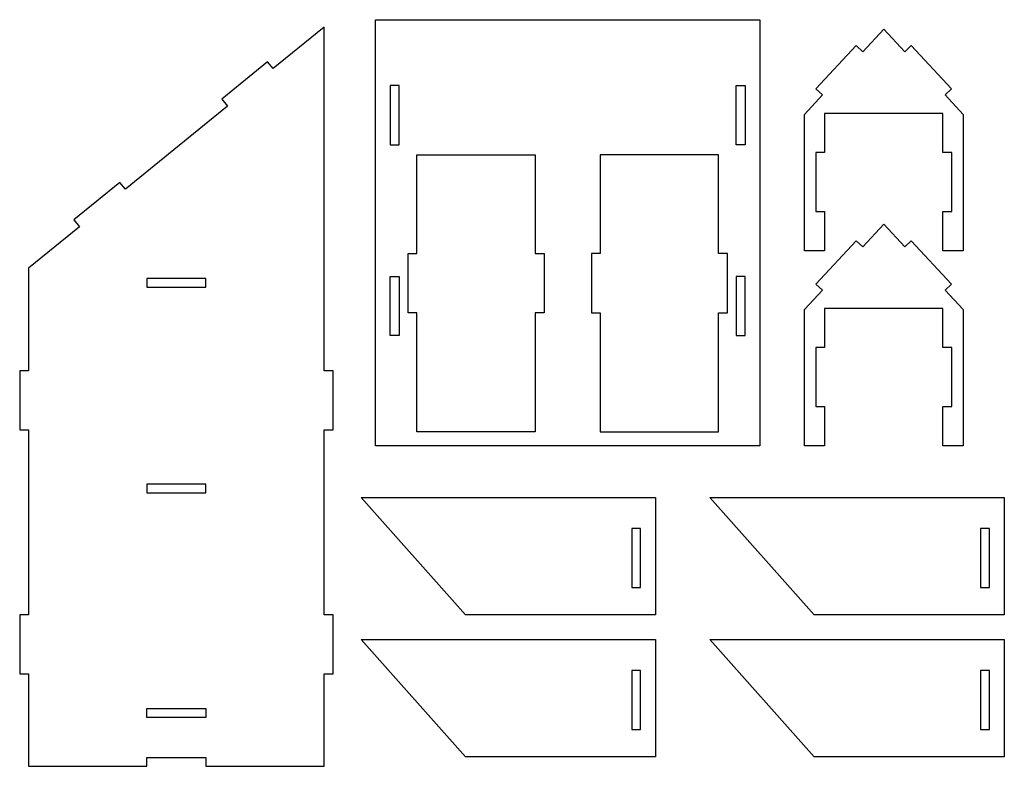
# Model space of a CAD drawing. Header units: centimetres. Extents: x -145 to 143, y -118 to 128.
# Tile 37 of 49: x 85 to 118, y 1 to 27. Entities that reach past the tile are written whole.
import ezdxf

# ---------------------------------------------------------------- set-up
doc = ezdxf.new("R2010")
doc.units = ezdxf.units.CM
doc.header["$MEASUREMENT"] = 0
doc.layers.add('Layer 1', color=7, linetype='Continuous')

msp = doc.modelspace()

# ---------------------------------------------------------------- linework, layer by layer
at = {"layer": 'Layer 1', "lineweight": 25}
for points, knots in [([(92.06347, 23.6583), (92.06347, 23.6583), (91.87447, 23.8903), (91.87447, 23.8903), (91.87447, 23.8903), (91.87447, 23.8903), (93.42347, 25.1543), (93.42347, 25.1543), (93.42347, 25.1543), (93.42347, 25.1543), (93.61347, 24.9223), (93.61347, 24.9223), (93.61347, 24.9223), (93.61347, 24.9223), (95.33847, 26.3303), (95.33847, 26.3303), (95.33847, 26.3303), (95.33847, 26.3303), (95.33847, 14.7053), (95.33847, 14.7053), (95.33847, 14.7053), (95.33847, 14.7053), (95.63847, 14.7053), (95.63847, 14.7053), (95.63847, 14.7053), (95.63847, 14.7053), (95.63847, 12.7053), (95.63847, 12.7053), (95.63847, 12.7053), (95.63847, 12.7053), (95.33847, 12.7053), (95.33847, 12.7053), (95.33847, 12.7053), (95.33847, 12.7053), (95.33847, 6.4553), (95.33847, 6.4553), (95.33847, 6.4553), (95.33847, 6.4553), (95.63847, 6.4553), (95.63847, 6.4553), (95.63847, 6.4553), (95.63847, 6.4553), (95.63847, 4.4553), (95.63847, 4.4553), (95.63847, 4.4553), (95.63847, 4.4553), (95.33847, 4.4553), (95.33847, 4.4553), (95.33847, 4.4553), (95.33847, 4.4553), (95.33847, 1.3303), (95.33847, 1.3303), (95.33847, 1.3303), (95.33847, 1.3303), (91.33847, 1.3303), (91.33847, 1.3303), (91.33847, 1.3303), (91.33847, 1.3303), (91.33847, 1.6303), (91.33847, 1.6303), (91.33847, 1.6303), (91.33847, 1.6303), (89.33847, 1.6303), (89.33847, 1.6303), (89.33847, 1.6303), (89.33847, 1.6303), (89.33847, 1.3303), (89.33847, 1.3303), (89.33847, 1.3303), (89.33847, 1.3303), (85.33847, 1.3303), (85.33847, 1.3303), (85.33847, 1.3303), (85.33847, 1.3303), (85.33847, 4.4553), (85.33847, 4.4553), (85.33847, 4.4553), (85.33847, 4.4553), (85.03847, 4.4553), (85.03847, 4.4553), (85.03847, 4.4553), (85.03847, 4.4553), (85.03847, 6.4553), (85.03847, 6.4553), (85.03847, 6.4553), (85.03847, 6.4553), (85.33847, 6.4553), (85.33847, 6.4553), (85.33847, 6.4553), (85.33847, 6.4553), (85.33847, 12.7053), (85.33847, 12.7053), (85.33847, 12.7053), (85.33847, 12.7053), (85.03847, 12.7053), (85.03847, 12.7053), (85.03847, 12.7053), (85.03847, 12.7053), (85.03847, 14.7053), (85.03847, 14.7053), (85.03847, 14.7053), (85.03847, 14.7053), (85.33847, 14.7053), (85.33847, 14.7053), (85.33847, 14.7053), (85.33847, 14.7053), (85.33847, 18.1703), (85.33847, 18.1703), (85.33847, 18.1703), (85.33847, 18.1703), (87.06347, 19.5783), (87.06347, 19.5783), (87.06347, 19.5783), (87.06347, 19.5783), (86.87447, 19.8103), (86.87447, 19.8103), (86.87447, 19.8103), (86.87447, 19.8103), (88.42347, 21.0743), (88.42347, 21.0743), (88.42347, 21.0743), (88.42347, 21.0743), (88.61347, 20.8423), (88.61347, 20.8423), (88.61347, 20.8423), (88.61347, 20.8423), (92.06347, 23.6583), (92.06347, 23.6583)], [0, 0, 0, 0, 0.03030303, 0.03030303, 0.03030303, 0.03030303, 0.06060606, 0.06060606, 0.06060606, 0.06060606, 0.09090909, 0.09090909, 0.09090909, 0.09090909, 0.12121212, 0.12121212, 0.12121212, 0.12121212, 0.15151515, 0.15151515, 0.15151515, 0.15151515, 0.18181818, 0.18181818, 0.18181818, 0.18181818, 0.21212121, 0.21212121, 0.21212121, 0.21212121, 0.24242424, 0.24242424, 0.24242424, 0.24242424, 0.27272727, 0.27272727, 0.27272727, 0.27272727, 0.3030303, 0.3030303, 0.3030303, 0.3030303, 0.33333333, 0.33333333, 0.33333333, 0.33333333, 0.36363636, 0.36363636, 0.36363636, 0.36363636, 0.39393939, 0.39393939, 0.39393939, 0.39393939, 0.42424242, 0.42424242, 0.42424242, 0.42424242, 0.45454545, 0.45454545, 0.45454545, 0.45454545, 0.48484848, 0.48484848, 0.48484848, 0.48484848, 0.51515152, 0.51515152, 0.51515152, 0.51515152, 0.54545455, 0.54545455, 0.54545455, 0.54545455, 0.57575758, 0.57575758, 0.57575758, 0.57575758, 0.60606061, 0.60606061, 0.60606061, 0.60606061, 0.63636364, 0.63636364, 0.63636364, 0.63636364, 0.66666667, 0.66666667, 0.66666667, 0.66666667, 0.6969697, 0.6969697, 0.6969697, 0.6969697, 0.72727273, 0.72727273, 0.72727273, 0.72727273, 0.75757576, 0.75757576, 0.75757576, 0.75757576, 0.78787879, 0.78787879, 0.78787879, 0.78787879, 0.81818182, 0.81818182, 0.81818182, 0.81818182, 0.84848485, 0.84848485, 0.84848485, 0.84848485, 0.87878788, 0.87878788, 0.87878788, 0.87878788, 0.90909091, 0.90909091, 0.90909091, 0.90909091, 0.93939394, 0.93939394, 0.93939394, 0.93939394, 1, 1, 1, 1]), ([(110.07347, 26.5783), (110.07347, 26.5783), (97.07347, 26.5783), (97.07347, 26.5783), (97.07347, 26.5783), (97.07347, 26.5783), (97.07347, 12.1713), (97.07347, 12.1713), (97.07347, 12.1713), (97.07347, 12.1713), (110.07347, 12.1713), (110.07347, 12.1713), (110.07347, 12.1713), (110.07347, 12.1713), (110.07347, 26.5783), (110.07347, 26.5783)], [0, 0, 0, 0, 0.2, 0.2, 0.2, 0.2, 0.4, 0.4, 0.4, 0.4, 0.6, 0.6, 0.6, 0.6, 1, 1, 1, 1]), ([(116.56347, 22.0893), (116.56347, 22.0893), (116.56347, 20.0923), (116.56347, 20.0923), (116.56347, 20.0923), (116.56347, 20.0923), (116.26347, 20.0923), (116.26347, 20.0923), (116.26347, 20.0923), (116.26347, 20.0923), (116.26347, 18.7673), (116.26347, 18.7673), (116.26347, 18.7673), (116.26347, 18.7673), (116.94847, 18.7673), (116.94847, 18.7673), (116.94847, 18.7673), (116.94847, 18.7673), (116.94847, 23.3753), (116.94847, 23.3753), (116.94847, 23.3753), (116.94847, 23.3753), (116.33647, 24.0323), (116.33647, 24.0323), (116.33647, 24.0323), (116.33647, 24.0323), (116.55647, 24.2363), (116.55647, 24.2363), (116.55647, 24.2363), (116.55647, 24.2363), (115.19447, 25.7013), (115.19447, 25.7013), (115.19447, 25.7013), (115.19447, 25.7013), (114.97447, 25.4963), (114.97447, 25.4963), (114.97447, 25.4963), (114.97447, 25.4963), (114.26347, 26.2613), (114.26347, 26.2613), (114.26347, 26.2613), (114.26347, 26.2613), (113.55147, 25.4963), (113.55147, 25.4963), (113.55147, 25.4963), (113.55147, 25.4963), (113.33247, 25.7013), (113.33247, 25.7013), (113.33247, 25.7013), (113.33247, 25.7013), (111.96947, 24.2363), (111.96947, 24.2363), (111.96947, 24.2363), (111.96947, 24.2363), (112.18947, 24.0323), (112.18947, 24.0323), (112.18947, 24.0323), (112.18947, 24.0323), (111.57847, 23.3753), (111.57847, 23.3753), (111.57847, 23.3753), (111.57847, 23.3753), (111.57847, 18.7673), (111.57847, 18.7673), (111.57847, 18.7673), (111.57847, 18.7673), (112.26347, 18.7673), (112.26347, 18.7673), (112.26347, 18.7673), (112.26347, 18.7673), (112.26347, 20.0923), (112.26347, 20.0923), (112.26347, 20.0923), (112.26347, 20.0923), (111.96347, 20.0923), (111.96347, 20.0923), (111.96347, 20.0923), (111.96347, 20.0923), (111.96347, 22.0893), (111.96347, 22.0893), (111.96347, 22.0893), (111.96347, 22.0893), (112.26347, 22.0893), (112.26347, 22.0893), (112.26347, 22.0893), (112.26347, 22.0893), (112.26347, 23.4113), (112.26347, 23.4113), (112.26347, 23.4113), (112.26347, 23.4113), (116.26347, 23.4113), (116.26347, 23.4113), (116.26347, 23.4113), (116.26347, 23.4113), (116.26347, 22.0893), (116.26347, 22.0893), (116.26347, 22.0893), (116.26347, 22.0893), (116.56347, 22.0893), (116.56347, 22.0893)], [0, 0, 0, 0, 0.03846154, 0.03846154, 0.03846154, 0.03846154, 0.07692308, 0.07692308, 0.07692308, 0.07692308, 0.11538462, 0.11538462, 0.11538462, 0.11538462, 0.15384615, 0.15384615, 0.15384615, 0.15384615, 0.19230769, 0.19230769, 0.19230769, 0.19230769, 0.23076923, 0.23076923, 0.23076923, 0.23076923, 0.26923077, 0.26923077, 0.26923077, 0.26923077, 0.30769231, 0.30769231, 0.30769231, 0.30769231, 0.34615385, 0.34615385, 0.34615385, 0.34615385, 0.38461538, 0.38461538, 0.38461538, 0.38461538, 0.42307692, 0.42307692, 0.42307692, 0.42307692, 0.46153846, 0.46153846, 0.46153846, 0.46153846, 0.5, 0.5, 0.5, 0.5, 0.53846154, 0.53846154, 0.53846154, 0.53846154, 0.57692308, 0.57692308, 0.57692308, 0.57692308, 0.61538462, 0.61538462, 0.61538462, 0.61538462, 0.65384615, 0.65384615, 0.65384615, 0.65384615, 0.69230769, 0.69230769, 0.69230769, 0.69230769, 0.73076923, 0.73076923, 0.73076923, 0.73076923, 0.76923077, 0.76923077, 0.76923077, 0.76923077, 0.80769231, 0.80769231, 0.80769231, 0.80769231, 0.84615385, 0.84615385, 0.84615385, 0.84615385, 0.88461538, 0.88461538, 0.88461538, 0.88461538, 0.92307692, 0.92307692, 0.92307692, 0.92307692, 1, 1, 1, 1]), ([(97.57347, 22.3513), (97.57347, 22.3513), (97.57347, 24.3513), (97.57347, 24.3513), (97.57347, 24.3513), (97.57347, 24.3513), (97.87347, 24.3513), (97.87347, 24.3513), (97.87347, 24.3513), (97.87347, 24.3513), (97.87347, 22.3513), (97.87347, 22.3513), (97.87347, 22.3513), (97.87347, 22.3513), (97.57347, 22.3513), (97.57347, 22.3513)], [0, 0, 0, 0, 0.2, 0.2, 0.2, 0.2, 0.4, 0.4, 0.4, 0.4, 0.6, 0.6, 0.6, 0.6, 1, 1, 1, 1]), ([(109.27347, 24.3513), (109.27347, 24.3513), (109.27347, 22.3513), (109.27347, 22.3513), (109.27347, 22.3513), (109.27347, 22.3513), (109.57347, 22.3513), (109.57347, 22.3513), (109.57347, 22.3513), (109.57347, 22.3513), (109.57347, 24.3513), (109.57347, 24.3513), (109.57347, 24.3513), (109.57347, 24.3513), (109.27347, 24.3513), (109.27347, 24.3513)], [0, 0, 0, 0, 0.2, 0.2, 0.2, 0.2, 0.4, 0.4, 0.4, 0.4, 0.6, 0.6, 0.6, 0.6, 1, 1, 1, 1]), ([(102.47347, 16.6703), (102.47347, 16.6703), (102.77347, 16.6703), (102.77347, 16.6703), (102.77347, 16.6703), (102.77347, 16.6703), (102.77347, 18.6703), (102.77347, 18.6703), (102.77347, 18.6703), (102.77347, 18.6703), (102.47347, 18.6703), (102.47347, 18.6703), (102.47347, 18.6703), (102.47347, 18.6703), (102.47347, 22.0043), (102.47347, 22.0043), (102.47347, 22.0043), (102.47347, 22.0043), (98.47347, 22.0043), (98.47347, 22.0043), (98.47347, 22.0043), (98.47347, 22.0043), (98.47347, 18.6703), (98.47347, 18.6703), (98.47347, 18.6703), (98.47347, 18.6703), (98.17347, 18.6703), (98.17347, 18.6703), (98.17347, 18.6703), (98.17347, 18.6703), (98.17347, 16.6703), (98.17347, 16.6703), (98.17347, 16.6703), (98.17347, 16.6703), (98.47347, 16.6703), (98.47347, 16.6703), (98.47347, 16.6703), (98.47347, 16.6703), (98.47347, 12.6363), (98.47347, 12.6363), (98.47347, 12.6363), (98.47347, 12.6363), (102.47347, 12.6363), (102.47347, 12.6363), (102.47347, 12.6363), (102.47347, 12.6363), (102.47347, 16.6703), (102.47347, 16.6703)], [0, 0, 0, 0, 0.07692308, 0.07692308, 0.07692308, 0.07692308, 0.15384615, 0.15384615, 0.15384615, 0.15384615, 0.23076923, 0.23076923, 0.23076923, 0.23076923, 0.30769231, 0.30769231, 0.30769231, 0.30769231, 0.38461538, 0.38461538, 0.38461538, 0.38461538, 0.46153846, 0.46153846, 0.46153846, 0.46153846, 0.53846154, 0.53846154, 0.53846154, 0.53846154, 0.61538462, 0.61538462, 0.61538462, 0.61538462, 0.69230769, 0.69230769, 0.69230769, 0.69230769, 0.76923077, 0.76923077, 0.76923077, 0.76923077, 0.84615385, 0.84615385, 0.84615385, 0.84615385, 1, 1, 1, 1]), ([(104.67347, 12.6363), (104.67347, 12.6363), (104.67347, 16.6703), (104.67347, 16.6703), (104.67347, 16.6703), (104.67347, 16.6703), (104.37347, 16.6703), (104.37347, 16.6703), (104.37347, 16.6703), (104.37347, 16.6703), (104.37347, 18.6703), (104.37347, 18.6703), (104.37347, 18.6703), (104.37347, 18.6703), (104.67347, 18.6703), (104.67347, 18.6703), (104.67347, 18.6703), (104.67347, 18.6703), (104.67347, 22.0043), (104.67347, 22.0043), (104.67347, 22.0043), (104.67347, 22.0043), (108.67347, 22.0043), (108.67347, 22.0043), (108.67347, 22.0043), (108.67347, 22.0043), (108.67347, 18.6703), (108.67347, 18.6703), (108.67347, 18.6703), (108.67347, 18.6703), (108.97347, 18.6703), (108.97347, 18.6703), (108.97347, 18.6703), (108.97347, 18.6703), (108.97347, 16.6703), (108.97347, 16.6703), (108.97347, 16.6703), (108.97347, 16.6703), (108.67347, 16.6703), (108.67347, 16.6703), (108.67347, 16.6703), (108.67347, 16.6703), (108.67347, 12.6363), (108.67347, 12.6363), (108.67347, 12.6363), (108.67347, 12.6363), (104.67347, 12.6363), (104.67347, 12.6363)], [0, 0, 0, 0, 0.07692308, 0.07692308, 0.07692308, 0.07692308, 0.15384615, 0.15384615, 0.15384615, 0.15384615, 0.23076923, 0.23076923, 0.23076923, 0.23076923, 0.30769231, 0.30769231, 0.30769231, 0.30769231, 0.38461538, 0.38461538, 0.38461538, 0.38461538, 0.46153846, 0.46153846, 0.46153846, 0.46153846, 0.53846154, 0.53846154, 0.53846154, 0.53846154, 0.61538462, 0.61538462, 0.61538462, 0.61538462, 0.69230769, 0.69230769, 0.69230769, 0.69230769, 0.76923077, 0.76923077, 0.76923077, 0.76923077, 0.84615385, 0.84615385, 0.84615385, 0.84615385, 1, 1, 1, 1]), ([(116.56347, 15.4893), (116.56347, 15.4893), (116.56347, 13.4923), (116.56347, 13.4923), (116.56347, 13.4923), (116.56347, 13.4923), (116.26347, 13.4923), (116.26347, 13.4923), (116.26347, 13.4923), (116.26347, 13.4923), (116.26347, 12.1673), (116.26347, 12.1673), (116.26347, 12.1673), (116.26347, 12.1673), (116.94847, 12.1673), (116.94847, 12.1673), (116.94847, 12.1673), (116.94847, 12.1673), (116.94847, 16.7753), (116.94847, 16.7753), (116.94847, 16.7753), (116.94847, 16.7753), (116.33647, 17.4323), (116.33647, 17.4323), (116.33647, 17.4323), (116.33647, 17.4323), (116.55647, 17.6363), (116.55647, 17.6363), (116.55647, 17.6363), (116.55647, 17.6363), (115.19447, 19.1013), (115.19447, 19.1013), (115.19447, 19.1013), (115.19447, 19.1013), (114.97447, 18.8963), (114.97447, 18.8963), (114.97447, 18.8963), (114.97447, 18.8963), (114.26347, 19.6613), (114.26347, 19.6613), (114.26347, 19.6613), (114.26347, 19.6613), (113.55147, 18.8963), (113.55147, 18.8963), (113.55147, 18.8963), (113.55147, 18.8963), (113.33247, 19.1013), (113.33247, 19.1013), (113.33247, 19.1013), (113.33247, 19.1013), (111.96947, 17.6363), (111.96947, 17.6363), (111.96947, 17.6363), (111.96947, 17.6363), (112.18947, 17.4323), (112.18947, 17.4323), (112.18947, 17.4323), (112.18947, 17.4323), (111.57847, 16.7753), (111.57847, 16.7753), (111.57847, 16.7753), (111.57847, 16.7753), (111.57847, 12.1673), (111.57847, 12.1673), (111.57847, 12.1673), (111.57847, 12.1673), (112.26347, 12.1673), (112.26347, 12.1673), (112.26347, 12.1673), (112.26347, 12.1673), (112.26347, 13.4923), (112.26347, 13.4923), (112.26347, 13.4923), (112.26347, 13.4923), (111.96347, 13.4923), (111.96347, 13.4923), (111.96347, 13.4923), (111.96347, 13.4923), (111.96347, 15.4893), (111.96347, 15.4893), (111.96347, 15.4893), (111.96347, 15.4893), (112.26347, 15.4893), (112.26347, 15.4893), (112.26347, 15.4893), (112.26347, 15.4893), (112.26347, 16.8113), (112.26347, 16.8113), (112.26347, 16.8113), (112.26347, 16.8113), (116.26347, 16.8113), (116.26347, 16.8113), (116.26347, 16.8113), (116.26347, 16.8113), (116.26347, 15.4893), (116.26347, 15.4893), (116.26347, 15.4893), (116.26347, 15.4893), (116.56347, 15.4893), (116.56347, 15.4893)], [0, 0, 0, 0, 0.03846154, 0.03846154, 0.03846154, 0.03846154, 0.07692308, 0.07692308, 0.07692308, 0.07692308, 0.11538462, 0.11538462, 0.11538462, 0.11538462, 0.15384615, 0.15384615, 0.15384615, 0.15384615, 0.19230769, 0.19230769, 0.19230769, 0.19230769, 0.23076923, 0.23076923, 0.23076923, 0.23076923, 0.26923077, 0.26923077, 0.26923077, 0.26923077, 0.30769231, 0.30769231, 0.30769231, 0.30769231, 0.34615385, 0.34615385, 0.34615385, 0.34615385, 0.38461538, 0.38461538, 0.38461538, 0.38461538, 0.42307692, 0.42307692, 0.42307692, 0.42307692, 0.46153846, 0.46153846, 0.46153846, 0.46153846, 0.5, 0.5, 0.5, 0.5, 0.53846154, 0.53846154, 0.53846154, 0.53846154, 0.57692308, 0.57692308, 0.57692308, 0.57692308, 0.61538462, 0.61538462, 0.61538462, 0.61538462, 0.65384615, 0.65384615, 0.65384615, 0.65384615, 0.69230769, 0.69230769, 0.69230769, 0.69230769, 0.73076923, 0.73076923, 0.73076923, 0.73076923, 0.76923077, 0.76923077, 0.76923077, 0.76923077, 0.80769231, 0.80769231, 0.80769231, 0.80769231, 0.84615385, 0.84615385, 0.84615385, 0.84615385, 0.88461538, 0.88461538, 0.88461538, 0.88461538, 0.92307692, 0.92307692, 0.92307692, 0.92307692, 1, 1, 1, 1]), ([(89.33847, 17.8303), (89.33847, 17.8303), (91.33847, 17.8303), (91.33847, 17.8303), (91.33847, 17.8303), (91.33847, 17.8303), (91.33847, 17.5303), (91.33847, 17.5303), (91.33847, 17.5303), (91.33847, 17.5303), (89.33847, 17.5303), (89.33847, 17.5303), (89.33847, 17.5303), (89.33847, 17.5303), (89.33847, 17.8303), (89.33847, 17.8303)], [0, 0, 0, 0, 0.2, 0.2, 0.2, 0.2, 0.4, 0.4, 0.4, 0.4, 0.6, 0.6, 0.6, 0.6, 1, 1, 1, 1]), ([(97.57347, 15.8983), (97.57347, 15.8983), (97.87347, 15.8983), (97.87347, 15.8983), (97.87347, 15.8983), (97.87347, 15.8983), (97.87347, 17.8983), (97.87347, 17.8983), (97.87347, 17.8983), (97.87347, 17.8983), (97.57347, 17.8983), (97.57347, 17.8983), (97.57347, 17.8983), (97.57347, 17.8983), (97.57347, 15.8983), (97.57347, 15.8983)], [0, 0, 0, 0, 0.2, 0.2, 0.2, 0.2, 0.4, 0.4, 0.4, 0.4, 0.6, 0.6, 0.6, 0.6, 1, 1, 1, 1]), ([(109.57347, 17.8983), (109.57347, 17.8983), (109.57347, 15.8983), (109.57347, 15.8983), (109.57347, 15.8983), (109.57347, 15.8983), (109.27347, 15.8983), (109.27347, 15.8983), (109.27347, 15.8983), (109.27347, 15.8983), (109.27347, 17.8983), (109.27347, 17.8983), (109.27347, 17.8983), (109.27347, 17.8983), (109.57347, 17.8983), (109.57347, 17.8983)], [0, 0, 0, 0, 0.2, 0.2, 0.2, 0.2, 0.4, 0.4, 0.4, 0.4, 0.6, 0.6, 0.6, 0.6, 1, 1, 1, 1]), ([(91.33847, 10.8743), (91.33847, 10.8743), (91.33847, 10.5743), (91.33847, 10.5743), (91.33847, 10.5743), (91.33847, 10.5743), (89.33847, 10.5743), (89.33847, 10.5743), (89.33847, 10.5743), (89.33847, 10.5743), (89.33847, 10.8743), (89.33847, 10.8743), (89.33847, 10.8743), (89.33847, 10.8743), (91.33847, 10.8743), (91.33847, 10.8743)], [0, 0, 0, 0, 0.2, 0.2, 0.2, 0.2, 0.4, 0.4, 0.4, 0.4, 0.6, 0.6, 0.6, 0.6, 1, 1, 1, 1]), ([(96.58447, 10.4193), (96.58447, 10.4193), (100.11547, 6.4493), (100.11547, 6.4493), (100.11547, 6.4493), (100.11547, 6.4493), (106.54147, 6.4493), (106.54147, 6.4493), (106.54147, 6.4493), (106.54147, 6.4493), (106.54147, 10.4193), (106.54147, 10.4193), (106.54147, 10.4193), (106.54147, 10.4193), (96.58447, 10.4193), (96.58447, 10.4193)], [0, 0, 0, 0, 0.2, 0.2, 0.2, 0.2, 0.4, 0.4, 0.4, 0.4, 0.6, 0.6, 0.6, 0.6, 1, 1, 1, 1]), ([(108.38447, 10.4193), (108.38447, 10.4193), (111.91547, 6.4493), (111.91547, 6.4493), (111.91547, 6.4493), (111.91547, 6.4493), (118.34147, 6.4493), (118.34147, 6.4493), (118.34147, 6.4493), (118.34147, 6.4493), (118.34147, 10.4193), (118.34147, 10.4193), (118.34147, 10.4193), (118.34147, 10.4193), (108.38447, 10.4193), (108.38447, 10.4193)], [0, 0, 0, 0, 0.2, 0.2, 0.2, 0.2, 0.4, 0.4, 0.4, 0.4, 0.6, 0.6, 0.6, 0.6, 1, 1, 1, 1]), ([(105.74147, 7.3753), (105.74147, 7.3753), (105.74147, 9.3753), (105.74147, 9.3753), (105.74147, 9.3753), (105.74147, 9.3753), (106.04147, 9.3753), (106.04147, 9.3753), (106.04147, 9.3753), (106.04147, 9.3753), (106.04147, 7.3753), (106.04147, 7.3753), (106.04147, 7.3753), (106.04147, 7.3753), (105.74147, 7.3753), (105.74147, 7.3753)], [0, 0, 0, 0, 0.2, 0.2, 0.2, 0.2, 0.4, 0.4, 0.4, 0.4, 0.6, 0.6, 0.6, 0.6, 1, 1, 1, 1]), ([(117.54147, 7.3753), (117.54147, 7.3753), (117.54147, 9.3753), (117.54147, 9.3753), (117.54147, 9.3753), (117.54147, 9.3753), (117.84147, 9.3753), (117.84147, 9.3753), (117.84147, 9.3753), (117.84147, 9.3753), (117.84147, 7.3753), (117.84147, 7.3753), (117.84147, 7.3753), (117.84147, 7.3753), (117.54147, 7.3753), (117.54147, 7.3753)], [0, 0, 0, 0, 0.2, 0.2, 0.2, 0.2, 0.4, 0.4, 0.4, 0.4, 0.6, 0.6, 0.6, 0.6, 1, 1, 1, 1]), ([(96.58447, 5.6193), (96.58447, 5.6193), (100.11547, 1.6493), (100.11547, 1.6493), (100.11547, 1.6493), (100.11547, 1.6493), (106.54147, 1.6493), (106.54147, 1.6493), (106.54147, 1.6493), (106.54147, 1.6493), (106.54147, 5.6193), (106.54147, 5.6193), (106.54147, 5.6193), (106.54147, 5.6193), (96.58447, 5.6193), (96.58447, 5.6193)], [0, 0, 0, 0, 0.2, 0.2, 0.2, 0.2, 0.4, 0.4, 0.4, 0.4, 0.6, 0.6, 0.6, 0.6, 1, 1, 1, 1]), ([(108.38447, 5.6193), (108.38447, 5.6193), (111.91547, 1.6493), (111.91547, 1.6493), (111.91547, 1.6493), (111.91547, 1.6493), (118.34147, 1.6493), (118.34147, 1.6493), (118.34147, 1.6493), (118.34147, 1.6493), (118.34147, 5.6193), (118.34147, 5.6193), (118.34147, 5.6193), (118.34147, 5.6193), (108.38447, 5.6193), (108.38447, 5.6193)], [0, 0, 0, 0, 0.2, 0.2, 0.2, 0.2, 0.4, 0.4, 0.4, 0.4, 0.6, 0.6, 0.6, 0.6, 1, 1, 1, 1]), ([(105.74147, 2.5753), (105.74147, 2.5753), (105.74147, 4.5753), (105.74147, 4.5753), (105.74147, 4.5753), (105.74147, 4.5753), (106.04147, 4.5753), (106.04147, 4.5753), (106.04147, 4.5753), (106.04147, 4.5753), (106.04147, 2.5753), (106.04147, 2.5753), (106.04147, 2.5753), (106.04147, 2.5753), (105.74147, 2.5753), (105.74147, 2.5753)], [0, 0, 0, 0, 0.2, 0.2, 0.2, 0.2, 0.4, 0.4, 0.4, 0.4, 0.6, 0.6, 0.6, 0.6, 1, 1, 1, 1]), ([(117.54147, 2.5753), (117.54147, 2.5753), (117.54147, 4.5753), (117.54147, 4.5753), (117.54147, 4.5753), (117.54147, 4.5753), (117.84147, 4.5753), (117.84147, 4.5753), (117.84147, 4.5753), (117.84147, 4.5753), (117.84147, 2.5753), (117.84147, 2.5753), (117.84147, 2.5753), (117.84147, 2.5753), (117.54147, 2.5753), (117.54147, 2.5753)], [0, 0, 0, 0, 0.2, 0.2, 0.2, 0.2, 0.4, 0.4, 0.4, 0.4, 0.6, 0.6, 0.6, 0.6, 1, 1, 1, 1]), ([(91.33847, 2.9843), (91.33847, 2.9843), (91.33847, 3.2843), (91.33847, 3.2843), (91.33847, 3.2843), (91.33847, 3.2843), (89.33847, 3.2843), (89.33847, 3.2843), (89.33847, 3.2843), (89.33847, 3.2843), (89.33847, 2.9843), (89.33847, 2.9843), (89.33847, 2.9843), (89.33847, 2.9843), (91.33847, 2.9843), (91.33847, 2.9843)], [0, 0, 0, 0, 0.2, 0.2, 0.2, 0.2, 0.4, 0.4, 0.4, 0.4, 0.6, 0.6, 0.6, 0.6, 1, 1, 1, 1])]:
    msp.add_open_spline(points, degree=3, knots=knots, dxfattribs=at)

doc.saveas('drawing.dxf')
